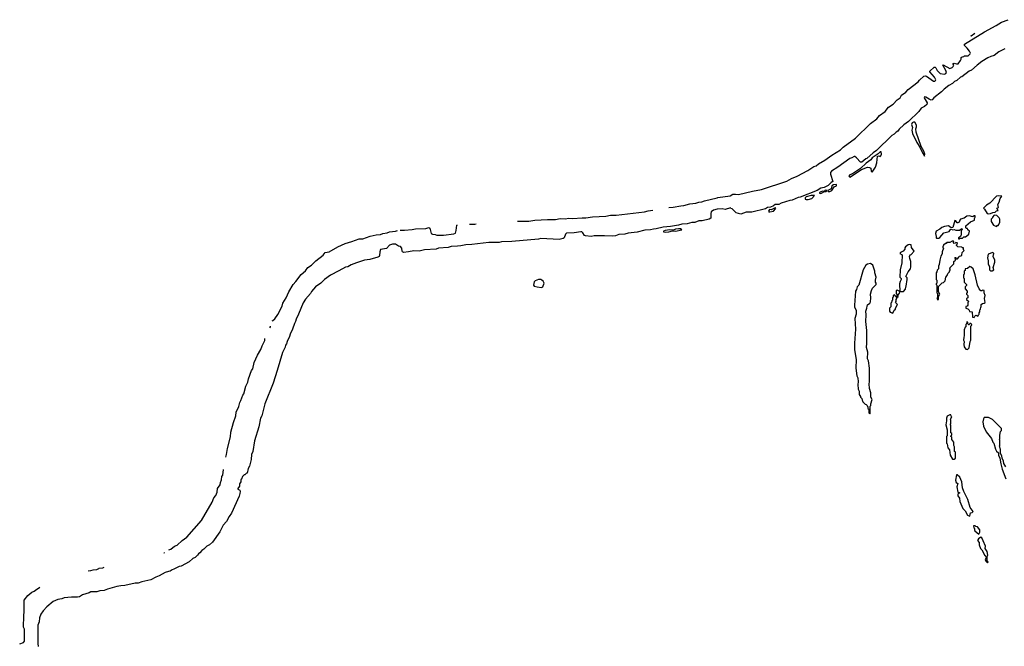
# Model space of a CAD drawing. Extents: x 2494106 to 2685573, y 758056 to 915185.
# Tile 37 of 256: x 2494145 to 2507430, y 850196 to 858647. Entities that reach past the tile are written whole.
import ezdxf

# ---------------------------------------------------------------- set-up
doc = ezdxf.new("R2010")
doc.units = 0

msp = doc.modelspace()

# ---------------------------------------------------------------- linework, layer by layer
at = {"layer": '0CON05XD'}
for points in [[(2502904, 856113), (2502963, 856117), (2503065, 856135), (2503105, 856141), (2503188, 856165), (2503269, 856171), (2503307, 856187), (2503349, 856191), (2503385, 856205), (2503555, 856245), (2503564, 856247), (2503730, 856270), (2503765, 856294), (2503805, 856296), (2503845, 856289), (2504032, 856335), (2504155, 856357), (2504495, 856470), (2504557, 856505), (2504635, 856536), (2504779, 856611), (2504858, 856665), (2504892, 856678), (2504924, 856705), (2505009, 856751), (2505105, 856821), (2505219, 856891), (2505255, 856926), (2505420, 857050), (2505624, 857245), (2505709, 857311), (2505744, 857355), (2505821, 857409), (2505867, 857465), (2505932, 857508), (2505984, 857565), (2506027, 857593), (2506045, 857628), (2506101, 857669), (2506131, 857705), (2506270, 857810), (2506285, 857831), (2506345, 857884), (2506365, 857889), (2506378, 857885), (2506475, 857818), (2506492, 857818), (2506503, 857827), (2506508, 857835), (2506490, 857870), (2506424, 857945), (2506424, 857955), (2506485, 858008), (2506495, 858008), (2506505, 857998), (2506524, 857964), (2506565, 857920), (2506625, 857912), (2506639, 857921), (2506648, 857935), (2506642, 857962), (2506600, 858035), (2506605, 858038), (2506695, 857990), (2506725, 858000), (2506740, 858015), (2506748, 858035), (2506740, 858045), (2506742, 858058), (2506755, 858060), (2506785, 858050), (2506807, 858053), (2506840, 858095), (2506850, 858115), (2506850, 858135), (2506862, 858148), (2506885, 858150), (2506895, 858160), (2506942, 858158), (2506970, 858185), (2506972, 858195), (2506961, 858221), (2506931, 858261), (2506895, 858298), (2506895, 858318), (2507163, 858485), (2507322, 858568), (2507393, 858615), (2507483, 858647)], [(2506973, 858432), (2506985, 858430), (2507034, 858465)], [(2507435, 858254), (2507358, 858212), (2507295, 858164), (2507249, 858151), (2507209, 858131), (2507129, 858081), (2507066, 858034), (2506989, 857965), (2506957, 857953), (2506855, 857877), (2506839, 857871), (2506790, 857825), (2506758, 857812), (2506732, 857785), (2506682, 857758), (2506619, 857711), (2506583, 857675), (2506478, 857592), (2506455, 857567), (2506445, 857561), (2506416, 857576)], [(2506416, 857576), (2506373, 857603), (2506352, 857608), (2506348, 857595), (2506387, 857525), (2506385, 857504), (2506355, 857476), (2506308, 857452), (2506275, 857409), (2506138, 857275), (2506073, 857227), (2506011, 857169), (2505995, 857144), (2505971, 857130), (2505945, 857103), (2505913, 857087), (2505705, 856883), (2505659, 856851), (2505576, 856775), (2505561, 856769), (2505509, 856725), (2505488, 856725), (2505435, 856782), (2505415, 856800), (2505405, 856800), (2505375, 856782), (2505344, 856776), (2505185, 856660), (2505097, 856603), (2505084, 856586), (2505084, 856564), (2505118, 856465), (2505092, 856449), (2505055, 856413), (2505001, 856385), (2504956, 856374), (2504905, 856343), (2504677, 856255), (2504648, 856251), (2504566, 856215), (2504535, 856210), (2504419, 856171), (2504390, 856155), (2504337, 856153), (2504315, 856136), (2504275, 856120), (2504236, 856114), (2504207, 856095), (2504025, 856052), (2503947, 856053), (2503875, 856025), (2503814, 856044), (2503758, 856098), (2503742, 856102), (2503735, 856110), (2503665, 856088), (2503625, 856097), (2503555, 856093), (2503505, 856077), (2503474, 856056), (2503469, 856035), (2503470, 855970), (2503448, 855955), (2503355, 855935), (2503308, 855932), (2503255, 855913), (2503215, 855910), (2503152, 855895), (2503080, 855890), (2503032, 855875), (2502925, 855856), (2502825, 855851), (2502735, 855826), (2502695, 855824), (2502655, 855812), (2502581, 855809), (2502475, 855780), (2502355, 855770), (2502308, 855755), (2502229, 855751), (2502185, 855731), (2502145, 855726), (2502035, 855731), (2501895, 855731), (2501855, 855721), (2501781, 855731), (2501764, 855735), (2501743, 855773), (2501730, 855785), (2501715, 855788), (2501625, 855772), (2501523, 855767), (2501508, 855755), (2501491, 855705), (2501476, 855695), (2501425, 855682), (2501175, 855694), (2501145, 855685), (2500785, 855655), (2500645, 855649), (2500615, 855642), (2500475, 855642), (2500246, 855614), (2500165, 855610), (2500097, 855595), (2500052, 855592), (2499965, 855588), (2499925, 855573), (2499795, 855564), (2499765, 855554), (2499608, 855542), (2499535, 855524), (2499465, 855530), (2499393, 855515), (2499325, 855509), (2499311, 855515), (2499306, 855525), (2499299, 855565), (2499285, 855590), (2499255, 855592), (2499215, 855620), (2499175, 855619), (2499134, 855606), (2499095, 855562), (2499014, 855546), (2499004, 855516), (2499001, 855465), (2498996, 855455), (2498977, 855445), (2498870, 855415), (2498797, 855403), (2498691, 855369), (2498619, 855341), (2498573, 855315), (2498542, 855308), (2498451, 855261), (2498340, 855200), (2498258, 855142), (2498208, 855095), (2498138, 855042), (2498081, 854979), (2498071, 854955), (2498001, 854879), (2497970, 854830), (2497908, 854675), (2497874, 854606), (2497867, 854575), (2497851, 854549), (2497826, 854475), (2497793, 854407), (2497785, 854373), (2497753, 854307), (2497746, 854275), (2497732, 854258), (2497725, 854229), (2497691, 854159), (2497618, 853915), (2497565, 853745), (2497453, 853467), (2497411, 853305), (2497396, 853275), (2497372, 853155), (2497315, 852965), (2497290, 852825), (2497274, 852785), (2497270, 852715), (2497248, 852625), (2497229, 852595), (2497215, 852532), (2497205, 852530), (2497185, 852510), (2497175, 852510), (2497150, 852485), (2497138, 852452), (2497130, 852445), (2497130, 852415), (2497110, 852385), (2497110, 852355), (2497090, 852325), (2497090, 852315), (2497115, 852300), (2497121, 852285), (2497115, 852257), (2497105, 852220), (2497005, 851993), (2496972, 851948), (2496935, 851879), (2496892, 851828), (2496845, 851739), (2496745, 851602), (2496708, 851565), (2496672, 851548), (2496629, 851505), (2496601, 851489), (2496575, 851455), (2496556, 851444), (2496545, 851425), (2496513, 851395), (2496480, 851380), (2496430, 851335), (2496325, 851278), (2496295, 851271), (2496226, 851235), (2496201, 851229), (2496175, 851209), (2496153, 851207), (2496110, 851190), (2496025, 851145), (2495981, 851129), (2495915, 851093), (2495794, 851066), (2495745, 851049), (2495705, 851047), (2495565, 851015), (2495508, 851012), (2495455, 851001), (2495332, 850968), (2495285, 850948), (2495227, 850943), (2495185, 850930), (2495105, 850931), (2495084, 850915), (2494991, 850889), (2494953, 850865), (2494925, 850858), (2494845, 850860), (2494745, 850849), (2494716, 850835), (2494662, 850828), (2494599, 850801), (2494510, 850730), (2494463, 850675), (2494432, 850628), (2494412, 850578), (2494407, 850525), (2494391, 850479), (2494388, 850235), (2494393, 850193)], [(2506355, 856808), (2506357, 856835), (2506345, 856873), (2506308, 856938), (2506242, 857132), (2506237, 857173), (2506246, 857204), (2506244, 857225), (2506224, 857264), (2506205, 857265), (2506189, 857255), (2506180, 857235), (2506193, 857195), (2506184, 857155), (2506190, 857110), (2506250, 856990), (2506289, 856929), (2506315, 856868), (2506355, 856808)], [(2505345, 856524), (2505504, 856626), (2505585, 856658), (2505610, 856655), (2505628, 856645), (2505632, 856605), (2505645, 856590), (2505691, 856659), (2505712, 856715), (2505720, 856805), (2505735, 856810), (2505755, 856802), (2505765, 856810), (2505772, 856835), (2505767, 856865), (2505755, 856866), (2505730, 856840), (2505646, 856785), (2505631, 856759), (2505565, 856710), (2505491, 856639), (2505380, 856570), (2505347, 856555), (2505334, 856535), (2505345, 856524)], [(2504955, 856302), (2505002, 856328), (2505028, 856332), (2505040, 856345), (2505015, 856347), (2504998, 856332), (2504975, 856335), (2504953, 856325), (2504938, 856315), (2504936, 856306), (2504955, 856302)], [(2505055, 856330), (2505075, 856332), (2505102, 856345), (2505135, 856391), (2505164, 856406), (2505164, 856424), (2505125, 856421), (2505105, 856407), (2505092, 856368), (2505050, 856345), (2505055, 856330)], [(2504755, 856220), (2504785, 856224), (2504835, 856237), (2504870, 856275), (2504825, 856275), (2504755, 856259), (2504742, 856245), (2504743, 856225), (2504755, 856220)], [(2507215, 856027), (2507245, 856032), (2507275, 856048), (2507305, 856050), (2507325, 856070), (2507348, 856072), (2507330, 856105), (2507350, 856115), (2507342, 856155), (2507362, 856188), (2507375, 856237), (2507398, 856268), (2507345, 856271), (2507326, 856265), (2507236, 856174), (2507191, 856145), (2507150, 856105), (2507163, 856093), (2507198, 856035), (2507215, 856027)], [(2500861, 855929), (2501015, 855930), (2501095, 855943), (2501265, 855954), (2501373, 855953), (2501436, 855964), (2501505, 855959), (2501555, 855971), (2501605, 855967), (2501735, 855976), (2501785, 855973), (2501875, 855988), (2502055, 855995), (2502115, 856009), (2502195, 856009), (2502576, 856054), (2502625, 856068), (2502686, 856077)], [(2504265, 856056), (2504315, 856064), (2504341, 856095), (2504346, 856105), (2504338, 856108), (2504285, 856081), (2504264, 856085), (2504249, 856065), (2504255, 856057), (2504265, 856056)], [(2506825, 855690), (2506835, 855700), (2506865, 855700), (2506882, 855718), (2506905, 855720), (2506925, 855730), (2506950, 855755), (2506960, 855795), (2506940, 855815), (2506935, 855830), (2506922, 855832), (2506912, 855842), (2506912, 855865), (2506975, 855923), (2507026, 855944), (2507027, 855965), (2507039, 855985), (2507035, 856003), (2507025, 856003), (2507005, 855986), (2506955, 856002), (2506925, 855999), (2506888, 855972), (2506841, 855955), (2506831, 855945), (2506820, 855915), (2506805, 855907), (2506795, 855907), (2506775, 855936), (2506761, 855939), (2506737, 855843), (2506715, 855842), (2506675, 855866), (2506625, 855859), (2506585, 855844), (2506560, 855820), (2506512, 855795), (2506500, 855765), (2506512, 855725), (2506510, 855705), (2506515, 855700), (2506545, 855702), (2506559, 855711), (2506615, 855772), (2506688, 855792), (2506705, 855818), (2506715, 855822), (2506735, 855812), (2506755, 855818), (2506775, 855810), (2506825, 855810), (2506855, 855830), (2506860, 855815), (2506850, 855805), (2506850, 855745), (2506842, 855738), (2506838, 855722), (2506810, 855705), (2506812, 855692), (2506825, 855690)], [(2507325, 855860), (2507335, 855870), (2507345, 855870), (2507358, 855885), (2507368, 855915), (2507368, 855955), (2507360, 855975), (2507328, 856008), (2507295, 856010), (2507270, 855985), (2507270, 855975), (2507253, 855957), (2507252, 855925), (2507284, 855874), (2507325, 855860)], [(2499279, 855807), (2499335, 855808), (2499442, 855818), (2499485, 855828), (2499625, 855832), (2499665, 855844), (2499677, 855835), (2499698, 855765), (2499713, 855753), (2499752, 855752), (2499775, 855742), (2499865, 855743), (2500005, 855760), (2500025, 855768), (2500036, 855805), (2500044, 855875), (2500053, 855880)], [(2500214, 855889), (2500285, 855890), (2500306, 855894)], [(2502855, 855780), (2502905, 855785), (2502955, 855801), (2502995, 855797), (2503078, 855815), (2503060, 855825), (2503035, 855827), (2502995, 855822), (2502965, 855808), (2502915, 855815), (2502855, 855806), (2502831, 855795), (2502833, 855785), (2502855, 855780)], [(2497551, 854584), (2497561, 854589), (2497588, 854612), (2497627, 854673), (2497688, 854782), (2497695, 854824), (2497742, 854898), (2497776, 854975), (2497835, 855076), (2497873, 855117), (2497945, 855211), (2498000, 855260), (2498034, 855305), (2498082, 855338), (2498142, 855395), (2498240, 855470), (2498265, 855509), (2498322, 855518), (2498439, 855585), (2498535, 855629), (2498626, 855654), (2498725, 855690), (2498775, 855693), (2498875, 855726), (2498955, 855745), (2499015, 855750), (2499046, 855765), (2499105, 855772), (2499137, 855785), (2499215, 855793), (2499242, 855802)], [(2505925, 854690), (2505942, 854728), (2505960, 854745), (2505962, 854758), (2505990, 854805), (2505960, 854835), (2505970, 854845), (2505970, 854875), (2505980, 854885), (2505980, 854900), (2506000, 854915), (2506002, 854948), (2506018, 854952), (2506020, 854980), (2506068, 854982), (2506097, 855013), (2506100, 855045), (2506108, 855055), (2506120, 855145), (2506118, 855165), (2506100, 855185), (2506131, 855245), (2506164, 855285), (2506170, 855315), (2506167, 855385), (2506154, 855424), (2506152, 855455), (2506160, 855475), (2506175, 855482), (2506213, 855525), (2506177, 855575), (2506175, 855610), (2506156, 855616), (2506135, 855612), (2506098, 855585), (2506088, 855572), (2506087, 855553), (2506064, 855525), (2506028, 855505), (2506020, 855495), (2506052, 855475), (2506047, 855367), (2506023, 855275), (2506022, 855175), (2506040, 855155), (2506040, 855145), (2506023, 855117), (2506018, 855085), (2506020, 854980), (2505985, 855000), (2505972, 854988), (2505970, 854955), (2505980, 854945), (2505980, 854900), (2505962, 854912), (2505958, 854928), (2505948, 854938), (2505930, 854925), (2505930, 854905), (2505920, 854895), (2505920, 854865), (2505913, 854857), (2505910, 854835), (2505900, 854825), (2505900, 854775), (2505880, 854755), (2505880, 854715), (2505892, 854702), (2505925, 854690)], [(2506535, 854870), (2506540, 854875), (2506540, 854915), (2506560, 854945), (2506540, 854975), (2506542, 855048), (2506592, 855098), (2506608, 855102), (2506630, 855125), (2506640, 855175), (2506660, 855195), (2506670, 855225), (2506690, 855245), (2506692, 855258), (2506700, 855265), (2506698, 855278), (2506690, 855285), (2506698, 855292), (2506700, 855305), (2506750, 855355), (2506750, 855385), (2506770, 855405), (2506770, 855425), (2506762, 855438), (2506775, 855440), (2506782, 855422), (2506798, 855422), (2506818, 855442), (2506822, 855458), (2506845, 855460), (2506858, 855472), (2506862, 855508), (2506890, 855535), (2506880, 855545), (2506878, 855568), (2506862, 855572), (2506855, 855580), (2506802, 855582), (2506780, 855605), (2506788, 855612), (2506798, 855638), (2506775, 855640), (2506768, 855632), (2506755, 855630), (2506740, 855645), (2506750, 855655), (2506745, 855660), (2506725, 855660), (2506695, 855640), (2506655, 855640), (2506645, 855630), (2506635, 855630), (2506610, 855605), (2506600, 855585), (2506600, 855575), (2506610, 855565), (2506592, 855515), (2506592, 855488), (2506573, 855457), (2506558, 855402), (2506550, 855345), (2506540, 855325), (2506540, 855285), (2506522, 855268), (2506520, 855245), (2506510, 855235), (2506510, 855145), (2506520, 855135), (2506520, 855095), (2506510, 855085), (2506510, 855075), (2506520, 855065), (2506520, 854965), (2506530, 854955), (2506530, 854905), (2506522, 854898), (2506520, 854885), (2506535, 854870)], [(2507265, 855260), (2507290, 855275), (2507280, 855305), (2507303, 855375), (2507303, 855405), (2507280, 855455), (2507290, 855495), (2507275, 855507), (2507210, 855485), (2507202, 855435), (2507212, 855395), (2507212, 855355), (2507230, 855315), (2507230, 855275), (2507245, 855260), (2507265, 855260)], [(2505615, 853330), (2505620, 853335), (2505620, 853435), (2505630, 853445), (2505630, 853465), (2505648, 853525), (2505630, 853555), (2505630, 853615), (2505612, 853675), (2505608, 853735), (2505612, 853765), (2505612, 853945), (2505596, 854046), (2505583, 854075), (2505587, 854165), (2505570, 854225), (2505577, 854285), (2505577, 854455), (2505562, 854575), (2505568, 854665), (2505562, 854715), (2505577, 854755), (2505578, 854785), (2505585, 854800), (2505615, 854822), (2505625, 854840), (2505630, 854895), (2505624, 854945), (2505637, 854995), (2505652, 855025), (2505700, 855075), (2505700, 855095), (2505690, 855105), (2505690, 855135), (2505702, 855175), (2505684, 855234), (2505683, 855255), (2505654, 855335), (2505625, 855360), (2505585, 855352), (2505562, 855338), (2505524, 855275), (2505468, 855065), (2505444, 855046), (2505434, 855006), (2505421, 854985), (2505409, 854795), (2505407, 854775), (2505430, 854725), (2505432, 854675), (2505413, 854615), (2505420, 854475), (2505407, 854285), (2505407, 854195), (2505430, 854065), (2505428, 853945), (2505442, 853845), (2505452, 853815), (2505458, 853765), (2505452, 853725), (2505460, 853665), (2505470, 853635), (2505473, 853593), (2505490, 853565), (2505490, 853555), (2505508, 853538), (2505510, 853515), (2505518, 853508), (2505520, 853495), (2505552, 853462), (2505568, 853458), (2505580, 853445), (2505582, 853432), (2505590, 853425), (2505590, 853405), (2505600, 853395), (2505600, 853345), (2505615, 853330)], [(2507025, 854630), (2507032, 854648), (2507045, 854660), (2507058, 854658), (2507065, 854650), (2507078, 854652), (2507082, 854668), (2507090, 854675), (2507090, 854695), (2507100, 854705), (2507100, 854735), (2507110, 854745), (2507112, 854768), (2507120, 854775), (2507120, 854805), (2507135, 854820), (2507158, 854822), (2507170, 854835), (2507162, 854885), (2507173, 854925), (2507160, 854965), (2507160, 854995), (2507135, 855000), (2507128, 854992), (2507115, 854990), (2507090, 855015), (2507068, 855068), (2507038, 855205), (2507008, 855285), (2506985, 855310), (2506965, 855320), (2506935, 855290), (2506902, 855288), (2506900, 855265), (2506890, 855255), (2506890, 855215), (2506880, 855205), (2506880, 855165), (2506890, 855155), (2506890, 855105), (2506920, 855075), (2506918, 855062), (2506900, 855045), (2506900, 855015), (2506930, 854985), (2506930, 854965), (2506922, 854958), (2506920, 854945), (2506940, 854925), (2506940, 854895), (2506922, 854888), (2506920, 854875), (2506950, 854845), (2506940, 854835), (2506940, 854795), (2506928, 854782), (2506912, 854778), (2506910, 854755), (2506938, 854748), (2506958, 854728), (2506962, 854712), (2506998, 854708), (2507000, 854635), (2507025, 854630)], [(2501185, 855034), (2501202, 855045), (2501222, 855095), (2501209, 855119), (2501190, 855135), (2501175, 855142), (2501145, 855142), (2501100, 855125), (2501087, 855113), (2501078, 855065), (2501088, 855055), (2501125, 855042), (2501185, 855034)], [(2497521, 854493), (2497528, 854505), (2497528, 854515)], [(2506935, 854200), (2506957, 854223), (2506970, 854305), (2506980, 854325), (2506980, 854515), (2506988, 854522), (2506990, 854535), (2506978, 854548), (2506965, 854550), (2506958, 854532), (2506952, 854532), (2506940, 854545), (2506938, 854568), (2506925, 854570), (2506920, 854545), (2506910, 854535), (2506910, 854505), (2506902, 854498), (2506890, 854465), (2506890, 854385), (2506882, 854365), (2506880, 854325), (2506890, 854305), (2506882, 854265), (2506890, 854235), (2506912, 854202), (2506935, 854200)], [(2496926, 852748), (2496937, 852785), (2496947, 852865), (2496991, 853019), (2496994, 853085), (2497028, 853215), (2497062, 853305), (2497066, 853355), (2497102, 853428), (2497115, 853485), (2497130, 853510), (2497155, 853585), (2497168, 853602), (2497195, 853703), (2497222, 853758), (2497232, 853805), (2497274, 853915), (2497290, 853940), (2497310, 854025), (2497355, 854121), (2497401, 854199), (2497415, 854249), (2497451, 854319), (2497452, 854349)], [(2506755, 852720), (2506770, 852735), (2506770, 852815), (2506760, 852825), (2506760, 852885), (2506750, 852905), (2506747, 852947), (2506720, 852985), (2506720, 853015), (2506710, 853025), (2506712, 853038), (2506720, 853045), (2506720, 853065), (2506710, 853075), (2506710, 853175), (2506700, 853185), (2506710, 853195), (2506710, 853245), (2506700, 853255), (2506708, 853262), (2506720, 853295), (2506712, 853302), (2506708, 853318), (2506695, 853320), (2506661, 853299), (2506650, 853275), (2506652, 853235), (2506642, 853185), (2506660, 853115), (2506660, 853035), (2506650, 853025), (2506650, 852935), (2506660, 852925), (2506670, 852875), (2506690, 852845), (2506700, 852775), (2506732, 852722), (2506755, 852720)], [(2507452, 852615), (2507423, 852663), (2507418, 852695), (2507400, 852735), (2507398, 852765), (2507380, 852795), (2507380, 852855), (2507372, 852862), (2507370, 852885), (2507360, 852895), (2507370, 852905), (2507370, 852975), (2507360, 852985), (2507370, 852995), (2507370, 853045), (2507380, 853095), (2507390, 853105), (2507390, 853135), (2507270, 853255), (2507215, 853280), (2507158, 853282), (2507148, 853265), (2507140, 853225), (2507148, 853165), (2507185, 853090), (2507255, 853000), (2507275, 852950), (2507287, 852937), (2507313, 852853), (2507325, 852830), (2507350, 852805), (2507350, 852775), (2507370, 852735), (2507382, 852655), (2507403, 852585), (2507452, 852455)], [(2496158, 851498), (2496186, 851504), (2496233, 851545), (2496268, 851562), (2496339, 851625), (2496401, 851669), (2496599, 851891), (2496740, 852140), (2496765, 852198), (2496790, 852230), (2496810, 852275), (2496815, 852323), (2496848, 852372), (2496853, 852405), (2496869, 852441), (2496874, 852485), (2496884, 852506), (2496893, 852582)], [(2506965, 851950), (2506973, 851997), (2506995, 852000), (2507008, 852015), (2506968, 852068), (2506940, 852175), (2506884, 852284), (2506867, 852335), (2506858, 852415), (2506828, 852478), (2506795, 852510), (2506785, 852510), (2506770, 852435), (2506780, 852405), (2506802, 852392), (2506788, 852345), (2506803, 852273), (2506830, 852265), (2506812, 852258), (2506803, 852247), (2506803, 852225), (2506827, 852195), (2506831, 852151), (2506870, 852055), (2506900, 852025), (2506934, 851964), (2506965, 851950)], [(2507085, 851710), (2507102, 851735), (2507098, 851765), (2507068, 851808), (2507045, 851810), (2507035, 851820), (2507015, 851820), (2507020, 851795), (2507030, 851785), (2507028, 851765), (2507032, 851755), (2507085, 851710)], [(2507205, 851320), (2507210, 851335), (2507200, 851345), (2507200, 851405), (2507207, 851425), (2507198, 851475), (2507173, 851513), (2507177, 851545), (2507145, 851620), (2507125, 851660), (2507113, 851667), (2507080, 851645), (2507068, 851625), (2507092, 851595), (2507090, 851565), (2507108, 851515), (2507128, 851495), (2507165, 851420), (2507190, 851395), (2507172, 851365), (2507180, 851345), (2507205, 851320)], [(2496090, 851458), (2496095, 851458), (2496099, 851461)], [(2495068, 851214), (2495105, 851218), (2495135, 851228), (2495187, 851233), (2495215, 851247), (2495219, 851248), (2495267, 851253), (2495287, 851262)], [(2494145, 850229), (2494195, 850248), (2494208, 850265), (2494212, 850425), (2494198, 850455), (2494199, 850605), (2494207, 850665), (2494205, 850819), (2494255, 850880), (2494311, 850925), (2494341, 850939), (2494375, 850968), (2494401, 850979), (2494419, 850995)]]:
    msp.add_lwpolyline(points, dxfattribs=at)

doc.saveas('drawing.dxf')
